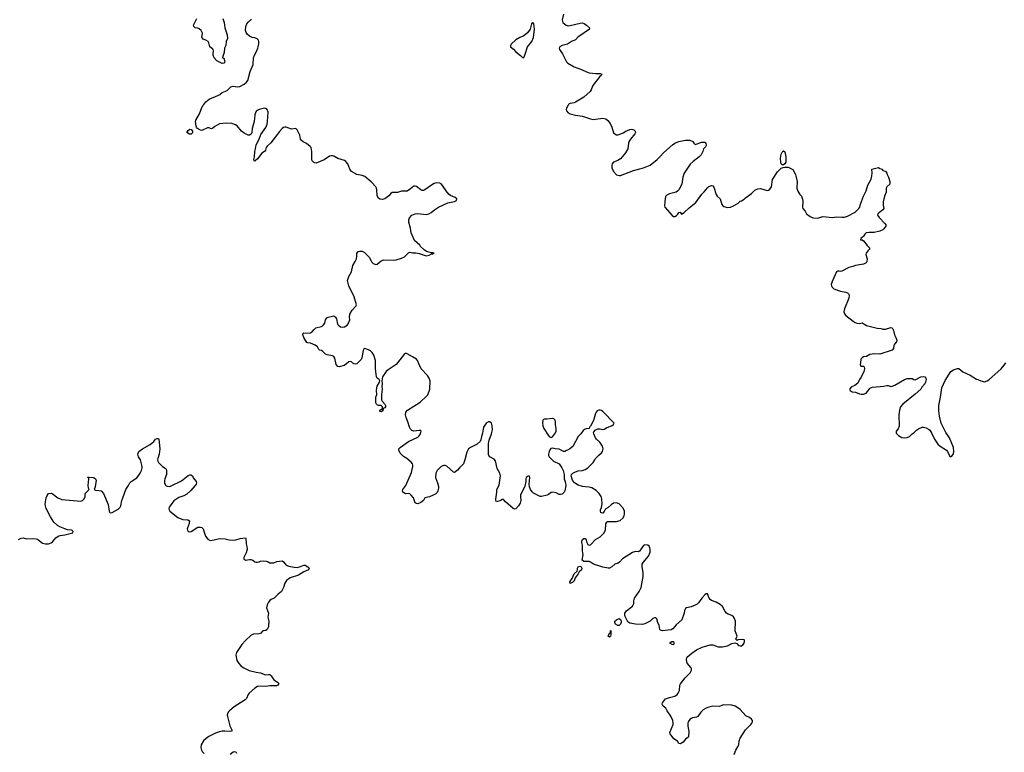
# Model space of a CAD drawing. Header units: inches. Extents: x 2005975 to 2217453, y 644152 to 846769.
# Tile 145 of 162: x 2174828 to 2189320, y 730460 to 741251. Entities that reach past the tile are written whole.
import ezdxf

# ---------------------------------------------------------------- set-up
doc = ezdxf.new("R2010")
doc.units = ezdxf.units.IN
doc.header["$MEASUREMENT"] = 0
for name, color, linetype in [('C1773', 7, 'Continuous'), ('C1774', 7, 'Continuous'), ('C1783', 7, 'Continuous'), ('C1784', 7, 'Continuous')]:
    doc.layers.add(name, color=color, linetype=linetype)

msp = doc.modelspace()

# ---------------------------------------------------------------- linework, layer by layer
at = {"layer": 'C1773', "color": 6, "elevation": 300}
for points in [[(2180000, 738863), (2179910, 738941), (2179870, 738958), (2179790, 738972), (2179713, 739013), (2179688, 739050), (2179657, 739130), (2179630, 739163), (2179610, 739178), (2179510, 739208), (2179450, 739240), (2179430, 739246), (2179410, 739246), (2179390, 739240), (2179311, 739189), (2179190, 739140), (2179170, 739142), (2179150, 739152), (2179134, 739170), (2179126, 739190), (2179130, 739310), (2179116, 739370), (2179104, 739384), (2179050, 739426), (2179001, 739450), (2178976, 739470), (2178960, 739490), (2178949, 739549), (2178910, 739628), (2178890, 739648), (2178830, 739639), (2178750, 739666), (2178730, 739668), (2178710, 739664), (2178692, 739650), (2178650, 739604), (2178523, 739437), (2178470, 739390), (2178457, 739370), (2178446, 739330), (2178433, 739307), (2178390, 739283), (2178330, 739203), (2178296, 739170), (2178290, 739167), (2178278, 739170), (2178273, 739190), (2178285, 739230), (2178288, 739310), (2178300, 739350), (2178310, 739410), (2178352, 739490), (2178379, 739561), (2178450, 739662), (2178470, 739711), (2178476, 739750), (2178485, 739890), (2178470, 739929), (2178444, 739944), (2178430, 739948), (2178410, 739945), (2178351, 739930), (2178314, 739910), (2178304, 739896), (2178289, 739851), (2178278, 739750), (2178250, 739650), (2178244, 739590), (2178234, 739566), (2178210, 739550), (2178190, 739550), (2178130, 739580), (2178095, 739610), (2178030, 739687), (2178003, 739703), (2177950, 739720), (2177870, 739725), (2177770, 739715), (2177702, 739678), (2177670, 739653), (2177650, 739645), (2177610, 739659), (2177590, 739658), (2177510, 739618), (2177490, 739623), (2177445, 739650), (2177429, 739669), (2177425, 739685), (2177418, 739750), (2177421, 739770), (2177474, 739866), (2177510, 739958), (2177530, 739992), (2177537, 740000)], [(2180000, 736365), (2179990, 736375), (2179964, 736390), (2179910, 736409), (2179890, 736399), (2179881, 736379), (2179863, 736270), (2179852, 736248), (2179841, 736230), (2179790, 736183), (2179770, 736178), (2179750, 736181), (2179729, 736190), (2179710, 736209), (2179690, 736214), (2179670, 736209), (2179639, 736181), (2179602, 736158), (2179530, 736137), (2179510, 736145), (2179488, 736170), (2179464, 736264), (2179450, 736290), (2179430, 736302), (2179354, 736314), (2179330, 736325), (2179290, 736365), (2179270, 736377), (2179243, 736383), (2179230, 736395), (2179209, 736430), (2179176, 736456), (2179110, 736485), (2179070, 736490), (2179056, 736496), (2179039, 736519), (2179012, 736570), (2178997, 736610), (2178997, 736623), (2179004, 736636), (2179010, 736637), (2179090, 736634), (2179110, 736638), (2179130, 736650), (2179161, 736690), (2179187, 736710), (2179268, 736732), (2179281, 736739), (2179302, 736758), (2179317, 736783), (2179331, 736830), (2179350, 736859), (2179370, 736870), (2179430, 736884), (2179450, 736887), (2179477, 736870), (2179490, 736845), (2179508, 736768), (2179525, 736745), (2179550, 736729), (2179581, 736721), (2179610, 736726), (2179647, 736750), (2179663, 736770), (2179685, 736830), (2179682, 736870), (2179688, 736912), (2179721, 736970), (2179777, 737030), (2179784, 737050), (2179750, 737170), (2179673, 737330), (2179654, 737410), (2179656, 737424), (2179672, 737470), (2179710, 737539), (2179730, 737630), (2179766, 737690), (2179784, 737730), (2179792, 737770), (2179792, 737808), (2179810, 737835), (2179830, 737841), (2179870, 737839), (2179903, 737823), (2179970, 737751), (2180000, 737698)], [(2174810, 733597), (2174850, 733616), (2174878, 733618), (2174930, 733604), (2175010, 733611), (2175070, 733605), (2175090, 733599), (2175138, 733558), (2175163, 733543), (2175210, 733532), (2175250, 733532), (2175290, 733545), (2175310, 733558), (2175362, 733618), (2175395, 733645), (2175426, 733654), (2175490, 733662), (2175550, 733680), (2175609, 733691), (2175617, 733710), (2175595, 733730), (2175530, 733738), (2175490, 733750), (2175419, 733779), (2175382, 733802), (2175332, 733852), (2175280, 733930), (2175216, 734050), (2175204, 734110), (2175207, 734150), (2175219, 734210), (2175230, 734241), (2175250, 734270), (2175290, 734275), (2175305, 734270), (2175390, 734210), (2175450, 734185), (2175730, 734158), (2175752, 734168), (2175772, 734190), (2175790, 734225), (2175793, 734270), (2175850, 734330), (2175842, 734350), (2175837, 734390), (2175848, 734488), (2175842, 734502), (2175830, 734506), (2175828, 734512), (2175850, 734514), (2175910, 734507), (2175924, 734504), (2175945, 734490), (2175952, 734470), (2175939, 734370), (2175925, 734330), (2175943, 734323), (2175998, 734318), (2176029, 734309), (2176062, 734270), (2176130, 734110), (2176146, 734010), (2176153, 733993), (2176170, 733986), (2176190, 733990), (2176277, 734043), (2176306, 734070), (2176316, 734090), (2176331, 734170), (2176344, 734210), (2176392, 734330), (2176427, 734390), (2176451, 734429), (2176470, 734450), (2176550, 734505), (2176570, 734526), (2176600, 734570), (2176620, 734610), (2176630, 734650), (2176629, 734670), (2176606, 734766), (2176579, 734810), (2176569, 734850), (2176582, 734890), (2176634, 734930), (2176747, 734993), (2176801, 735039), (2176826, 735070), (2176850, 735083), (2176870, 735082), (2176878, 735070), (2176891, 734930), (2176883, 734850), (2176861, 734790), (2176858, 734770), (2176862, 734750), (2176870, 734730), (2176910, 734688), (2176930, 734670), (2176970, 734647), (2176983, 734630), (2176988, 734610), (2176989, 734550), (2176962, 734490), (2176958, 734458), (2176959, 734430), (2176975, 734395), (2176984, 734384), (2176999, 734379), (2177030, 734376), (2177050, 734382), (2177210, 734459), (2177310, 734536), (2177330, 734545), (2177348, 734548), (2177370, 734531), (2177382, 734502), (2177423, 734450), (2177431, 734430), (2177426, 734410), (2177413, 734390), (2177346, 734314), (2177290, 734262), (2177244, 734236), (2177170, 734215), (2177097, 734163), (2177041, 734090), (2177029, 734070), (2177024, 734050), (2177026, 734030), (2177040, 734010), (2177158, 733918), (2177212, 733892), (2177230, 733887), (2177305, 733885), (2177326, 733870), (2177322, 733830), (2177295, 733750), (2177297, 733730), (2177310, 733713), (2177330, 733709), (2177350, 733714), (2177450, 733774), (2177490, 733778), (2177510, 733773), (2177530, 733751), (2177547, 733690), (2177565, 733645), (2177599, 733599), (2177630, 733582), (2177690, 733590), (2177750, 733605), (2177790, 733608), (2177850, 733602), (2177912, 733588), (2177970, 733586), (2178010, 733590), (2178071, 733609), (2178150, 733621), (2178156, 733610), (2178159, 733530), (2178170, 733490), (2178174, 733450), (2178161, 733399), (2178126, 733330), (2178125, 733310), (2178150, 733288), (2178210, 733302), (2178230, 733299), (2178258, 733290), (2178290, 733267), (2178310, 733259), (2178330, 733259), (2178354, 733266), (2178370, 733277), (2178410, 733282), (2178456, 733276), (2178487, 733267), (2178511, 733251), (2178570, 733253), (2178611, 733269), (2178690, 733278), (2178710, 733265), (2178750, 733218), (2178790, 733200), (2178870, 733185), (2178910, 733182), (2178963, 733197), (2179010, 733216), (2179030, 733216), (2179071, 733190), (2179091, 733170), (2179078, 733150), (2179010, 733118), (2178930, 733067), (2178810, 733028), (2178756, 732990), (2178728, 732950), (2178713, 732887), (2178681, 732830), (2178630, 732790), (2178571, 732730), (2178530, 732710), (2178510, 732694), (2178491, 732670), (2178471, 732630), (2178463, 732590), (2178488, 732510), (2178482, 732450), (2178495, 732390), (2178488, 732330), (2178490, 732310), (2178472, 732268), (2178450, 732256), (2178409, 732251), (2178370, 732212), (2178354, 732206), (2178270, 732200), (2178236, 732184), (2178152, 732108), (2178097, 732050), (2178017, 731930), (2178011, 731890), (2178025, 731810), (2178051, 731770), (2178089, 731729), (2178126, 731706), (2178207, 731667), (2178310, 731639), (2178370, 731630), (2178430, 731606), (2178450, 731602), (2178490, 731608), (2178510, 731606), (2178530, 731589), (2178570, 731530), (2178631, 731490), (2178641, 731470), (2178637, 731463), (2178627, 731450), (2178610, 731440), (2178510, 731440), (2178450, 731430), (2178350, 731433), (2178330, 731428), (2178290, 731405), (2178204, 731330), (2178190, 731310), (2178168, 731252), (2178148, 731232), (2177983, 731130), (2177922, 731078), (2177898, 731050), (2177884, 731010), (2177886, 730986), (2177920, 730850), (2177950, 730790), (2177948, 730772), (2177915, 730765), (2177848, 730772), (2177809, 730771), (2177770, 730762), (2177710, 730740), (2177610, 730691), (2177574, 730666), (2177533, 730627), (2177498, 730570), (2177493, 730530), (2177503, 730490), (2177515, 730470), (2177545, 730445)], [(2177927, 730433), (2177970, 730465), (2177990, 730474), (2178010, 730467), (2178019, 730450)]]:
    msp.add_lwpolyline(points, dxfattribs=at)
msp.add_lwpolyline([(2177326, 739566), (2177289, 739590), (2177310, 739621), (2177330, 739636), (2177350, 739635), (2177373, 739610), (2177370, 739586), (2177350, 739567)], close=True, dxfattribs=at)
at = {"layer": 'C1774', "color": 6, "elevation": 300}
for points in [[(2177816, 741270), (2177839, 741210), (2177849, 741130), (2177881, 741030), (2177887, 740973), (2177867, 740930), (2177862, 740870), (2177843, 740830), (2177836, 740770), (2177814, 740694), (2177814, 740690), (2177830, 740682), (2177838, 740670), (2177846, 740630), (2177832, 740610), (2177806, 740606), (2177730, 740647), (2177692, 740690), (2177677, 740730), (2177674, 740750), (2177681, 740790), (2177676, 740810), (2177664, 740824), (2177627, 740850), (2177612, 740910), (2177601, 740930), (2177570, 740950), (2177530, 740963), (2177517, 740977), (2177510, 740990), (2177518, 741050), (2177498, 741090), (2177470, 741115), (2177450, 741125), (2177410, 741133), (2177389, 741150), (2177388, 741170), (2177394, 741190), (2177436, 741270)], [(2177537, 740000), (2177570, 740041), (2177619, 740081), (2177744, 740136), (2177772, 740150), (2177810, 740179), (2177881, 740210), (2177906, 740230), (2177936, 740264), (2177970, 740273), (2178030, 740261), (2178070, 740265), (2178130, 740302), (2178167, 740333), (2178185, 740355), (2178222, 740490), (2178264, 740590), (2178267, 740690), (2178284, 740730), (2178310, 740771), (2178333, 740830), (2178346, 740890), (2178350, 740930), (2178342, 740950), (2178321, 740970), (2178290, 740982), (2178248, 740988), (2178210, 741008), (2178176, 741036), (2178161, 741061), (2178153, 741090), (2178155, 741150), (2178170, 741190), (2178190, 741216), (2178241, 741259)]]:
    msp.add_lwpolyline(points, dxfattribs=at)
at = {"layer": 'C1783', "color": 6, "elevation": 300}
for points in [[(2182907, 740000), (2182899, 739990), (2182878, 739950), (2182872, 739930), (2182874, 739910), (2182901, 739881), (2182930, 739863), (2183010, 739843), (2183110, 739832), (2183230, 739790), (2183270, 739783), (2183410, 739800), (2183453, 739793), (2183486, 739766), (2183521, 739721), (2183545, 739670), (2183570, 739586), (2183588, 739568), (2183610, 739557), (2183630, 739555), (2183650, 739560), (2183710, 739584), (2183750, 739608), (2183810, 739634), (2183830, 739637), (2183854, 739634), (2183867, 739627), (2183887, 739607), (2183891, 739590), (2183884, 739570), (2183817, 739490), (2183800, 739460), (2183790, 739430), (2183778, 739350), (2183746, 739290), (2183670, 739201), (2183630, 739176), (2183569, 739151), (2183547, 739130), (2183541, 739110), (2183542, 739070), (2183570, 739013), (2183610, 738967), (2183650, 738954), (2183670, 738958), (2183862, 739030), (2184010, 739070), (2184109, 739110), (2184210, 739190), (2184251, 739229), (2184310, 739297), (2184436, 739410), (2184470, 739433), (2184530, 739455), (2184630, 739478), (2184690, 739478), (2184737, 739457), (2184750, 739434), (2184770, 739414), (2184870, 739446), (2184910, 739447), (2184928, 739428), (2184933, 739410), (2184930, 739398), (2184921, 739379), (2184894, 739350), (2184884, 739310), (2184859, 739261), (2184831, 739230), (2184740, 739160), (2184698, 739122), (2184610, 738990), (2184590, 738930), (2184573, 738830), (2184530, 738747), (2184510, 738723), (2184490, 738711), (2184394, 738686), (2184354, 738666), (2184333, 738647), (2184326, 738614), (2184325, 738570), (2184317, 738510), (2184322, 738490), (2184430, 738367), (2184450, 738351), (2184470, 738353), (2184495, 738365), (2184515, 738385), (2184531, 738411), (2184550, 738418), (2184570, 738386), (2184610, 738409), (2184682, 738478), (2184782, 738558), (2184870, 738680), (2184904, 738716), (2184950, 738775), (2184970, 738792), (2185010, 738811), (2185030, 738803), (2185046, 738786), (2185078, 738678), (2185093, 738653), (2185139, 738610), (2185164, 738530), (2185175, 738510), (2185190, 738497), (2185247, 738487), (2185290, 738489), (2185333, 738507), (2185402, 738550), (2185430, 738576), (2185450, 738581), (2185490, 738606), (2185512, 738628), (2185598, 738690), (2185650, 738740), (2185670, 738752), (2185690, 738760), (2185730, 738763), (2185830, 738736), (2185850, 738740), (2185870, 738753), (2185895, 738790), (2185910, 738895), (2185981, 739010), (2186004, 739036), (2186038, 739062), (2186064, 739076), (2186090, 739080), (2186137, 739077), (2186206, 739046), (2186246, 738970), (2186254, 738950), (2186270, 738870), (2186264, 738770), (2186283, 738723), (2186310, 738677), (2186333, 738650), (2186348, 738608), (2186353, 738573), (2186351, 738490), (2186357, 738470), (2186390, 738431), (2186408, 738390), (2186465, 738350), (2186490, 738339), (2186510, 738332), (2186570, 738328), (2186605, 738335), (2186650, 738351), (2186790, 738335), (2186850, 738345), (2186930, 738341), (2186970, 738344), (2187010, 738358), (2187123, 738417), (2187180, 738470), (2187192, 738488), (2187204, 738536), (2187248, 738650), (2187288, 738730), (2187310, 738815), (2187359, 738901), (2187372, 738950), (2187376, 738990), (2187370, 739051), (2187470, 739074), (2187490, 739061), (2187525, 739050), (2187524, 739044), (2187534, 739030), (2187570, 739018), (2187593, 738990), (2187594, 738970), (2187616, 738930), (2187634, 738870), (2187637, 738850), (2187634, 738830), (2187590, 738790), (2187581, 738770), (2187580, 738710), (2187556, 738650), (2187538, 738570), (2187538, 738518), (2187545, 738470), (2187531, 738450), (2187459, 738390), (2187455, 738370), (2187477, 738337), (2187563, 738250), (2187577, 738230), (2187578, 738210), (2187548, 738170), (2187530, 738156), (2187486, 738134), (2187406, 738114), (2187330, 738118), (2187288, 738112), (2187266, 738094), (2187250, 738064), (2187234, 738046), (2187207, 738030), (2187205, 738010), (2187230, 738007), (2187250, 737996), (2187304, 737924), (2187336, 737890), (2187336, 737870), (2187310, 737846), (2187287, 737810), (2187284, 737790), (2187302, 737730), (2187296, 737690), (2187286, 737670), (2187248, 737652), (2187130, 737632), (2187090, 737615), (2187030, 737600), (2186930, 737547), (2186910, 737543), (2186890, 737549), (2186870, 737547), (2186850, 737535), (2186784, 737396), (2186774, 737350), (2186776, 737330), (2186785, 737310), (2186810, 737288), (2186910, 737253), (2186990, 737237), (2187010, 737228), (2187030, 737210), (2187039, 737190), (2187033, 737150), (2186969, 736990), (2186959, 736950), (2186970, 736916), (2186990, 736895), (2187097, 736810), (2187127, 736790), (2187150, 736782), (2187190, 736777), (2187230, 736788), (2187290, 736745), (2187450, 736707), (2187510, 736703), (2187530, 736695), (2187570, 736691), (2187650, 736718), (2187670, 736711), (2187690, 736674), (2187704, 736610), (2187725, 736570), (2187736, 736530), (2187735, 736505), (2187703, 736470), (2187694, 736450), (2187691, 736409), (2187670, 736384), (2187490, 736325), (2187410, 736330), (2187342, 736318), (2187290, 736289), (2187250, 736283), (2187230, 736272), (2187210, 736253), (2187205, 736195), (2187199, 736170), (2187210, 736147), (2187250, 736146), (2187258, 736138), (2187262, 736110), (2187251, 736069), (2187214, 735986), (2187191, 735950), (2187165, 735895), (2187118, 735862), (2187070, 735845), (2187041, 735810), (2187051, 735790), (2187082, 735770), (2187130, 735763), (2187190, 735739), (2187215, 735735), (2187250, 735737), (2187289, 735750), (2187341, 735819), (2187352, 735828), (2187381, 735839), (2187547, 735853), (2187590, 735865), (2187610, 735862), (2187650, 735848), (2187670, 735853), (2187710, 735870), (2187850, 735950), (2187890, 735967), (2187964, 735964), (2187990, 735951), (2188010, 735947), (2188090, 735989), (2188130, 735996), (2188151, 735991), (2188164, 735970), (2188169, 735950), (2188161, 735910), (2188150, 735889), (2188104, 735836), (2188090, 735807), (2188010, 735733), (2187826, 735590), (2187791, 735550), (2187779, 735501), (2187770, 735430), (2187774, 735266), (2187757, 735223), (2187727, 735190), (2187730, 735162), (2187764, 735124), (2187810, 735099), (2187850, 735093), (2187890, 735097), (2187927, 735113), (2187964, 735150), (2187994, 735170), (2188030, 735207), (2188057, 735223), (2188110, 735247), (2188130, 735247), (2188170, 735237), (2188202, 735222), (2188223, 735203), (2188255, 735155), (2188291, 735070), (2188340, 735000), (2188378, 734970), (2188470, 734911), (2188485, 734890), (2188518, 734818), (2188530, 734814), (2188550, 734822), (2188570, 734854), (2188577, 734890), (2188573, 734950), (2188512, 735090), (2188459, 735170), (2188389, 735310), (2188367, 735410), (2188356, 735490), (2188358, 735570), (2188381, 735690), (2188399, 735830), (2188450, 735938), (2188532, 736070), (2188570, 736092), (2188630, 736111), (2188650, 736111), (2188710, 736062), (2188816, 736016), (2188910, 735955), (2188930, 735953), (2188973, 735933), (2189030, 735919), (2189070, 735931), (2189090, 735945), (2189273, 736110), (2189319, 736161), (2189343, 736197)], [(2180000, 737698), (2180010, 737681), (2180030, 737661), (2180070, 737646), (2180090, 737651), (2180150, 737699), (2180187, 737713), (2180330, 737708), (2180370, 737715), (2180450, 737739), (2180490, 737757), (2180550, 737816), (2180570, 737827), (2180610, 737819), (2180658, 737818), (2180707, 737807), (2180810, 737771), (2180856, 737784), (2180890, 737802), (2180910, 737802), (2180926, 737810), (2180910, 737818), (2180890, 737818), (2180817, 737837), (2180780, 737860), (2180729, 737909), (2180719, 737930), (2180641, 738001), (2180592, 738112), (2180582, 738182), (2180556, 738270), (2180555, 738305), (2180563, 738330), (2180599, 738370), (2180650, 738393), (2180690, 738398), (2180810, 738382), (2180850, 738390), (2180886, 738410), (2180931, 738449), (2180991, 738489), (2181130, 738553), (2181229, 738571), (2181258, 738590), (2181262, 738610), (2181238, 738630), (2181170, 738661), (2181150, 738677), (2181115, 738715), (2181052, 738810), (2181031, 738831), (2181010, 738844), (2180970, 738847), (2180930, 738837), (2180890, 738816), (2180790, 738744), (2180770, 738737), (2180750, 738737), (2180730, 738744), (2180670, 738792), (2180650, 738800), (2180630, 738798), (2180582, 738758), (2180530, 738724), (2180450, 738723), (2180390, 738707), (2180310, 738705), (2180290, 738693), (2180262, 738658), (2180204, 738610), (2180170, 738600), (2180127, 738607), (2180110, 738622), (2180090, 738655), (2180083, 738743), (2180079, 738770), (2180070, 738790), (2180012, 738852), (2180000, 738863)], [(2185344, 730430), (2185370, 730490), (2185405, 730550), (2185411, 730570), (2185416, 730630), (2185433, 730670), (2185509, 730791), (2185589, 730870), (2185603, 730890), (2185612, 730910), (2185612, 730930), (2185601, 730950), (2185570, 730973), (2185517, 730997), (2185430, 731089), (2185385, 731125), (2185358, 731138), (2185310, 731153), (2185190, 731157), (2185170, 731153), (2185130, 731136), (2185030, 731138), (2184970, 731127), (2184930, 731112), (2184890, 731087), (2184853, 731050), (2184810, 730989), (2184790, 730978), (2184730, 730970), (2184710, 730960), (2184690, 730942), (2184669, 730911), (2184664, 730890), (2184663, 730843), (2184678, 730770), (2184674, 730690), (2184663, 730677), (2184630, 730656), (2184591, 730610), (2184570, 730595), (2184550, 730587), (2184530, 730589), (2184510, 730624), (2184458, 730658), (2184404, 730730), (2184397, 730750), (2184445, 730870), (2184447, 730890), (2184442, 730930), (2184413, 730993), (2184358, 731070), (2184337, 731110), (2184301, 731141), (2184285, 731170), (2184289, 731190), (2184317, 731230), (2184334, 731246), (2184390, 731268), (2184473, 731287), (2184506, 731310), (2184522, 731330), (2184538, 731370), (2184545, 731450), (2184552, 731468), (2184621, 731559), (2184694, 731630), (2184717, 731670), (2184715, 731690), (2184707, 731710), (2184653, 731773), (2184646, 731790), (2184644, 731830), (2184649, 731850), (2184663, 731870), (2184720, 731920), (2184790, 731968), (2184873, 732007), (2184990, 732044), (2185030, 732042), (2185110, 732016), (2185170, 732015), (2185244, 732030), (2185310, 732063), (2185352, 732072), (2185381, 732061), (2185410, 732035), (2185430, 732028), (2185450, 732028), (2185470, 732041), (2185492, 732070), (2185497, 732090), (2185495, 732110), (2185490, 732118), (2185470, 732122), (2185405, 732115), (2185388, 732108), (2185370, 732126), (2185389, 732170), (2185361, 732250), (2185363, 732390), (2185351, 732430), (2185335, 732455), (2185310, 732477), (2185255, 732495), (2185230, 732510), (2185210, 732532), (2185170, 732610), (2185138, 732638), (2185079, 732670), (2185010, 732697), (2184993, 732710), (2184978, 732730), (2184950, 732794), (2184930, 732796), (2184910, 732778), (2184868, 732730), (2184820, 732660), (2184799, 732641), (2184770, 732626), (2184710, 732605), (2184648, 732588), (2184632, 732588), (2184611, 732549), (2184606, 732510), (2184574, 732410), (2184490, 732338), (2184440, 732280), (2184418, 732262), (2184291, 732251), (2184261, 732261), (2184251, 732271), (2184239, 732330), (2184221, 732370), (2184204, 732424), (2184190, 732442), (2184170, 732443), (2184146, 732430), (2184107, 732393), (2184029, 732351), (2183995, 732345), (2183890, 732348), (2183810, 732362), (2183780, 732380), (2183736, 732470), (2183733, 732510), (2183758, 732542), (2183850, 732611), (2183865, 732650), (2183866, 732690), (2183878, 732730), (2183948, 732830), (2183974, 732886), (2184003, 733050), (2184003, 733110), (2183991, 733190), (2183991, 733230), (2184003, 733257), (2184081, 733350), (2184108, 733410), (2184110, 733450), (2184105, 733470), (2184094, 733494), (2184072, 733512), (2184030, 733517), (2184010, 733508), (2183950, 733425), (2183930, 733412), (2183890, 733420), (2183850, 733403), (2183702, 733310), (2183658, 733262), (2183636, 733244), (2183590, 733229), (2183543, 733190), (2183510, 733174), (2183490, 733171), (2183410, 733185), (2183275, 733230), (2183230, 733261), (2183210, 733269), (2183130, 733270), (2183108, 733288), (2183120, 733370), (2183110, 733430), (2183112, 733510), (2183100, 733550), (2183100, 733570), (2183110, 733594), (2183130, 733611), (2183151, 733611), (2183168, 733588), (2183176, 733550), (2183190, 733519), (2183210, 733511), (2183230, 733518), (2183305, 733595), (2183370, 733632), (2183426, 733690), (2183448, 733730), (2183456, 733824), (2183469, 733851), (2183482, 733858), (2183498, 733862), (2183610, 733860), (2183666, 733874), (2183708, 733912), (2183725, 733950), (2183730, 733970), (2183730, 734010), (2183710, 734055), (2183650, 734121), (2183610, 734136), (2183570, 734130), (2183534, 734106), (2183490, 734067), (2183453, 734047), (2183443, 734037), (2183430, 734009), (2183410, 733984), (2183390, 733985), (2183382, 733990), (2183377, 734010), (2183379, 734030), (2183393, 734067), (2183400, 734120), (2183398, 734190), (2183385, 734230), (2183356, 734270), (2183314, 734314), (2183250, 734354), (2183210, 734367), (2183150, 734370), (2183110, 734376), (2183050, 734396), (2182993, 734430), (2182965, 734470), (2182946, 734530), (2182949, 734550), (2182969, 734570), (2183010, 734590), (2183050, 734605), (2183110, 734613), (2183150, 734625), (2183189, 734650), (2183270, 734730), (2183294, 734766), (2183304, 734790), (2183350, 734838), (2183390, 734870), (2183405, 734890), (2183414, 734930), (2183407, 734967), (2183368, 735028), (2183319, 735070), (2183303, 735090), (2183278, 735150), (2183274, 735170), (2183278, 735182), (2183297, 735203), (2183337, 735223), (2183370, 735227), (2183410, 735215), (2183430, 735220), (2183470, 735244), (2183491, 735249), (2183546, 735274), (2183568, 735290), (2183578, 735310), (2183410, 735481), (2183390, 735495), (2183370, 735501), (2183350, 735501), (2183328, 735490), (2183311, 735470), (2183302, 735450), (2183274, 735346), (2183230, 735266), (2183214, 735250), (2183212, 735228), (2183167, 735227), (2183150, 735222), (2183120, 735200), (2183087, 735150), (2183048, 735110), (2182970, 734966), (2182925, 734930), (2182890, 734909), (2182874, 734906), (2182850, 734893), (2182830, 734890), (2182770, 734924), (2182710, 734930), (2182670, 734939), (2182646, 734935), (2182630, 734915), (2182619, 734890), (2182613, 734850), (2182613, 734830), (2182621, 734810), (2182687, 734750), (2182770, 734711), (2182808, 734650), (2182826, 734610), (2182841, 734550), (2182843, 734490), (2182861, 734430), (2182865, 734390), (2182850, 734310), (2182841, 734290), (2182810, 734264), (2182790, 734257), (2182770, 734257), (2182722, 734282), (2182670, 734294), (2182650, 734289), (2182610, 734256), (2182593, 734247), (2182510, 734226), (2182490, 734229), (2182410, 734265), (2182390, 734277), (2182370, 734297), (2182347, 734330), (2182332, 734372), (2182327, 734410), (2182337, 734510), (2182330, 734529), (2182310, 734529), (2182284, 734510), (2182277, 734490), (2182279, 734450), (2182262, 734378), (2182201, 734250), (2182197, 734230), (2182204, 734170), (2182196, 734130), (2182172, 734090), (2182130, 734047), (2182110, 734043), (2182090, 734049), (2181978, 734150), (2181950, 734182), (2181930, 734182), (2181912, 734170), (2181848, 734150), (2181835, 734170), (2181835, 734190), (2181849, 734290), (2181849, 734330), (2181883, 734397), (2181907, 734530), (2181897, 734570), (2181858, 734638), (2181830, 734753), (2181810, 734778), (2181750, 734810), (2181735, 734830), (2181730, 734848), (2181727, 735010), (2181740, 735060), (2181774, 735150), (2181788, 735210), (2181784, 735270), (2181772, 735310), (2181750, 735327), (2181730, 735327), (2181694, 735310), (2181653, 735250), (2181640, 735160), (2181623, 735110), (2181616, 735064), (2181604, 735036), (2181562, 734998), (2181461, 734950), (2181436, 734930), (2181410, 734882), (2181381, 734770), (2181358, 734710), (2181299, 734650), (2181270, 734614), (2181230, 734582), (2181212, 734588), (2181115, 734675), (2181090, 734686), (2181070, 734686), (2181030, 734670), (2180974, 734610), (2180954, 734570), (2180950, 734510), (2180977, 734430), (2180990, 734374), (2180991, 734350), (2180981, 734310), (2180971, 734289), (2180951, 734269), (2180913, 734247), (2180858, 734222), (2180791, 734209), (2180771, 734169), (2180730, 734139), (2180690, 734122), (2180670, 734124), (2180650, 734135), (2180622, 734210), (2180590, 734250), (2180570, 734267), (2180550, 734272), (2180510, 734269), (2180490, 734276), (2180469, 734290), (2180461, 734310), (2180469, 734330), (2180511, 734389), (2180597, 734583), (2180615, 734670), (2180615, 734690), (2180610, 734710), (2180590, 734734), (2180527, 734787), (2180478, 734818), (2180430, 734864), (2180409, 734910), (2180409, 734930), (2180429, 734950), (2180550, 735040), (2180690, 735103), (2180710, 735121), (2180729, 735150), (2180738, 735190), (2180730, 735198), (2180710, 735202), (2180630, 735192), (2180602, 735202), (2180581, 735221), (2180565, 735250), (2180542, 735330), (2180514, 735390), (2180507, 735430), (2180512, 735468), (2180538, 735502), (2180721, 735619), (2180816, 735704), (2180834, 735726), (2180867, 735810), (2180872, 735930), (2180854, 735970), (2180830, 736010), (2180739, 736110), (2180706, 736170), (2180684, 736230), (2180666, 736250), (2180610, 736287), (2180530, 736331), (2180510, 736337), (2180490, 736329), (2180390, 736196), (2180367, 736173), (2180250, 736094), (2180222, 736070), (2180168, 735990), (2180159, 735930), (2180163, 735890), (2180157, 735850), (2180162, 735810), (2180151, 735730), (2180151, 735651), (2180162, 735630), (2180201, 735590), (2180211, 735570), (2180211, 735550), (2180204, 735536), (2180178, 735522), (2180172, 735490), (2180150, 735475), (2180130, 735478), (2180124, 735490), (2180130, 735498), (2180154, 735514), (2180166, 735514), (2180168, 735550), (2180150, 735568), (2180110, 735569), (2180090, 735578), (2180078, 735590), (2180069, 735610), (2180069, 735650), (2180069, 735690), (2180084, 735730), (2180078, 735790), (2180085, 735830), (2180090, 735851), (2180126, 735910), (2180129, 735930), (2180117, 735950), (2180090, 735972), (2180079, 735990), (2180065, 736110), (2180064, 736230), (2180042, 736310), (2180016, 736350), (2180000, 736365)]]:
    msp.add_lwpolyline(points, dxfattribs=at)
for points in [[(2186070, 739115), (2186050, 739115), (2186037, 739130), (2186030, 739150), (2186027, 739210), (2186035, 739270), (2186050, 739302), (2186070, 739321), (2186090, 739305), (2186105, 739230), (2186106, 739166), (2186104, 739150), (2186090, 739127)], [(2182670, 735375), (2182588, 735368), (2182550, 735369), (2182536, 735364), (2182526, 735350), (2182522, 735310), (2182527, 735270), (2182544, 735230), (2182605, 735130), (2182626, 735106), (2182650, 735099), (2182670, 735107), (2182714, 735166), (2182723, 735190), (2182726, 735230), (2182713, 735290), (2182713, 735330), (2182708, 735350), (2182690, 735371)], [(2182930, 732949), (2182925, 732970), (2182960, 733020), (2182990, 733090), (2183033, 733127), (2183040, 733150), (2183039, 733170), (2183048, 733190), (2183070, 733200), (2183094, 733194), (2183104, 733170), (2183095, 733150), (2183063, 733117), (2183050, 733090), (2183003, 733030), (2182990, 732986), (2182970, 732965)], [(2183630, 732329), (2183599, 732350), (2183590, 732370), (2183589, 732390), (2183610, 732412), (2183650, 732432), (2183670, 732414), (2183682, 732390), (2183682, 732370), (2183670, 732348), (2183650, 732329)], [(2183510, 732158), (2183489, 732170), (2183510, 732214), (2183522, 732218), (2183526, 732250), (2183530, 732254), (2183531, 732190), (2183522, 732170)], [(2184450, 732042), (2184430, 732049), (2184398, 732070), (2184402, 732078), (2184426, 732090), (2184450, 732092), (2184457, 732070)]]:
    msp.add_lwpolyline(points, close=True, dxfattribs=at)
at = {"layer": 'C1784', "color": 6, "elevation": 300}
msp.add_lwpolyline([(2182831, 741330), (2182811, 741250), (2182815, 741230), (2182821, 741210), (2182870, 741170), (2182902, 741162), (2182930, 741163), (2183078, 741202), (2183110, 741204), (2183135, 741195), (2183172, 741172), (2183214, 741130), (2183212, 741108), (2183170, 741082), (2183119, 741041), (2183050, 740997), (2183007, 740953), (2182950, 740928), (2182890, 740891), (2182810, 740873), (2182779, 740850), (2182767, 740830), (2182771, 740810), (2182815, 740750), (2182876, 740630), (2182897, 740610), (2182990, 740555), (2183096, 740516), (2183170, 740483), (2183210, 740470), (2183310, 740460), (2183370, 740460), (2183394, 740450), (2183384, 740430), (2183366, 740414), (2183278, 740302), (2183260, 740270), (2183240, 740220), (2183225, 740195), (2183130, 740110), (2183010, 740035), (2182990, 740026), (2182930, 740018), (2182916, 740010), (2182907, 740000)], dxfattribs=at)
msp.add_lwpolyline([(2182370, 741204), (2182359, 741190), (2182341, 741110), (2182303, 741057), (2182246, 741014), (2182190, 740990), (2182130, 740954), (2182063, 740890), (2182051, 740870), (2182051, 740850), (2182096, 740816), (2182130, 740779), (2182201, 740721), (2182230, 740692), (2182250, 740694), (2182270, 740742), (2182303, 740850), (2182364, 740930), (2182389, 740989), (2182403, 741110), (2182393, 741190), (2182390, 741198), (2182382, 741202)], close=True, dxfattribs=at)

doc.saveas('drawing.dxf')
